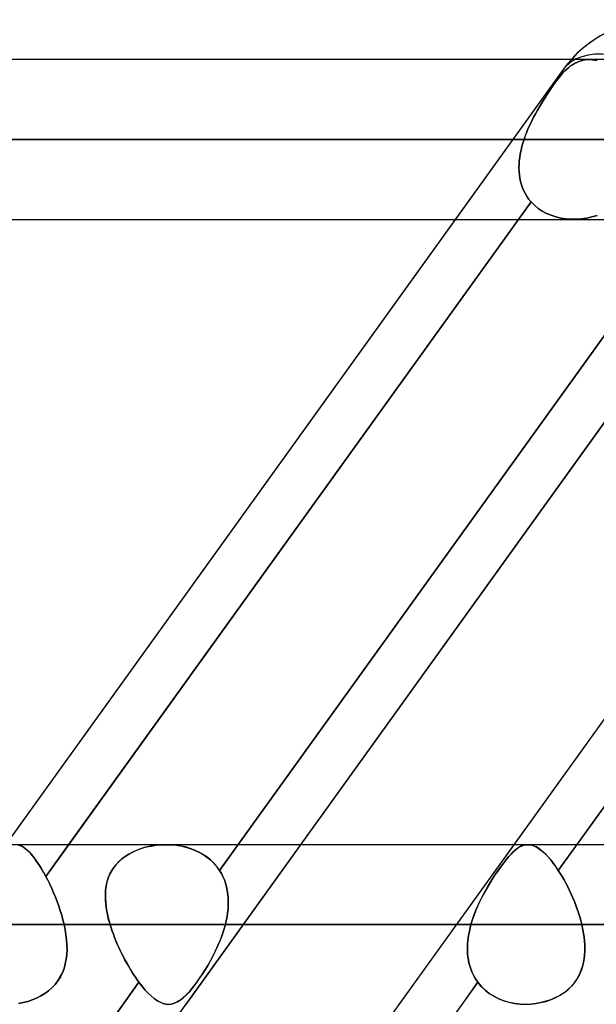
# Model space of a CAD drawing. Header units: millimetres. Extents: x -243 to 243, y -86 to 92.
# Tile 51 of 79: x 57 to 64, y 33 to 44. Entities that reach past the tile are written whole.
import ezdxf

# ---------------------------------------------------------------- set-up
doc = ezdxf.new("R2010")
doc.units = ezdxf.units.MM
doc.layers.add('MAIN-1', color=7, linetype='Continuous')

msp = doc.modelspace()

# ---------------------------------------------------------------- linework, layer by layer
at = {"layer": 'MAIN-1'}
for p, q in [((122.967, 43.552), (-122.967, 43.552)), ((122.967, 43.552), (-122.967, 43.552)), ((113.09, 43.552), (-113.09, 43.552)), ((113.09, 43.552), (-113.09, 43.552)), ((103.212, 43.552), (-103.212, 43.552)), ((103.212, 43.552), (-103.212, 43.552)), ((93.334, 43.552), (-93.334, 43.552)), ((93.334, 43.552), (-93.334, 43.552)), ((83.454, 43.552), (-83.454, 43.552)), ((83.454, 43.552), (-83.454, 43.552)), ((73.572, 43.552), (-73.572, 43.552)), ((73.572, 43.552), (-73.572, 43.552)), ((63.694, 43.552), (-63.694, 43.552)), ((63.694, 43.552), (-63.694, 43.552)), ((63.502, 43.495), (63.48, 43.481)), ((63.48, 43.481), (63.502, 43.495)), ((63.524, 43.508), (63.502, 43.495)), ((63.502, 43.495), (63.524, 43.508)), ((63.548, 43.52), (63.524, 43.508)), ((63.524, 43.508), (63.548, 43.52)), ((63.572, 43.53), (63.548, 43.52)), ((63.548, 43.52), (63.572, 43.53)), ((63.597, 43.538), (63.572, 43.53)), ((63.572, 43.53), (63.597, 43.538)), ((63.621, 43.545), (63.597, 43.538)), ((63.597, 43.538), (63.621, 43.545)), ((63.646, 43.549), (63.621, 43.545)), ((63.621, 43.545), (63.646, 43.549)), ((63.67, 43.552), (63.646, 43.549)), ((63.646, 43.549), (63.67, 43.552)), ((63.694, 43.552), (63.67, 43.552)), ((63.67, 43.552), (63.694, 43.552)), ((63.707, 43.552), (63.694, 43.552)), ((63.694, 43.552), (63.707, 43.552)), ((63.72, 43.551), (63.707, 43.552)), ((63.707, 43.552), (63.72, 43.551)), ((63.733, 43.55), (63.72, 43.551)), ((63.72, 43.551), (63.733, 43.55)), ((63.747, 43.548), (63.733, 43.55)), ((63.733, 43.55), (63.747, 43.548)), ((63.761, 43.546), (63.747, 43.548)), ((63.747, 43.548), (63.761, 43.546)), ((63.775, 43.543), (63.761, 43.546)), ((63.761, 43.546), (63.775, 43.543)), ((44.64, 17.357), (63.399, 43.441)), ((50.335, 17.357), (69.094, 43.441)), ((62.191, 41.762), (63.399, 43.441)), ((63.374, 43.382), (63.354, 43.357)), ((63.354, 43.357), (63.374, 43.382)), ((63.394, 43.405), (63.374, 43.382)), ((63.374, 43.382), (63.394, 43.405)), ((63.416, 43.427), (63.394, 43.405)), ((63.394, 43.405), (63.416, 43.427)), ((63.437, 43.447), (63.416, 43.427)), ((63.416, 43.427), (63.437, 43.447)), ((63.459, 43.465), (63.437, 43.447)), ((63.437, 43.447), (63.459, 43.465)), ((63.48, 43.481), (63.459, 43.465)), ((63.459, 43.465), (63.48, 43.481)), ((63.29, 43.269), (63.267, 43.237)), ((63.267, 43.236), (63.29, 43.269)), ((63.312, 43.3), (63.29, 43.269)), ((63.29, 43.269), (63.312, 43.3)), ((63.333, 43.329), (63.312, 43.3)), ((63.312, 43.3), (63.333, 43.329)), ((63.354, 43.357), (63.333, 43.329)), ((63.333, 43.329), (63.354, 43.357)), ((63.221, 43.168), (63.198, 43.133)), ((63.198, 43.133), (63.221, 43.168)), ((63.244, 43.203), (63.221, 43.168)), ((63.221, 43.168), (63.244, 43.203)), ((63.267, 43.237), (63.244, 43.203)), ((63.244, 43.203), (63.267, 43.236)), ((63.152, 43.06), (63.13, 43.022)), ((63.13, 43.023), (63.152, 43.06)), ((63.175, 43.097), (63.152, 43.06)), ((63.152, 43.06), (63.175, 43.097)), ((63.198, 43.133), (63.175, 43.097)), ((63.175, 43.097), (63.198, 43.133)), ((63.065, 42.906), (63.086, 42.946)), ((63.086, 42.945), (63.065, 42.906)), ((63.086, 42.946), (63.108, 42.985)), ((63.107, 42.984), (63.086, 42.945)), ((63.13, 43.022), (63.107, 42.984)), ((63.108, 42.985), (63.13, 43.023)), ((63.044, 42.866), (63.025, 42.825)), ((63.025, 42.825), (63.045, 42.866)), ((63.065, 42.906), (63.044, 42.866)), ((63.045, 42.866), (63.065, 42.906)), ((62.989, 42.742), (62.972, 42.7)), ((62.973, 42.7), (62.989, 42.742)), ((63.006, 42.784), (62.989, 42.742)), ((62.989, 42.742), (63.006, 42.784)), ((63.025, 42.825), (63.006, 42.784)), ((63.006, 42.784), (63.025, 42.825)), ((123.445, 42.657), (-123.445, 42.657)), ((-123.445, 42.657), (123.445, 42.657)), ((-122.085, 42.657), (122.085, 42.657)), ((122.085, 42.657), (-122.085, 42.657)), ((113.474, 42.657), (-113.474, 42.657)), ((-113.474, 42.657), (113.474, 42.657)), ((-112.207, 42.657), (112.207, 42.657)), ((112.207, 42.657), (-112.207, 42.657)), ((103.595, 42.657), (-103.595, 42.657)), ((-103.595, 42.657), (103.595, 42.657)), ((-102.329, 42.657), (102.329, 42.657)), ((102.329, 42.657), (-102.329, 42.657)), ((93.716, 42.657), (-93.716, 42.657)), ((-93.716, 42.657), (93.716, 42.657)), ((-92.449, 42.657), (92.449, 42.657)), ((92.449, 42.657), (-92.449, 42.657)), ((83.835, 42.657), (-83.835, 42.657)), ((-83.835, 42.657), (83.835, 42.657)), ((-82.568, 42.657), (82.568, 42.657)), ((82.568, 42.657), (-82.568, 42.657)), ((73.952, 42.657), (-73.952, 42.657)), ((-73.952, 42.657), (73.952, 42.657)), ((-72.685, 42.657), (72.685, 42.657)), ((72.685, 42.657), (-72.685, 42.657)), ((64.066, 42.657), (-64.066, 42.657)), ((-64.066, 42.657), (64.066, 42.657)), ((-62.958, 42.657), (62.958, 42.657)), ((62.958, 42.657), (-62.958, 42.657)), ((62.934, 42.577), (62.945, 42.617)), ((62.945, 42.617), (62.934, 42.577)), ((62.945, 42.617), (62.958, 42.657)), ((62.958, 42.657), (62.945, 42.617)), ((62.972, 42.7), (62.958, 42.657)), ((62.958, 42.657), (62.973, 42.7)), ((62.909, 42.456), (62.916, 42.496)), ((62.916, 42.496), (62.909, 42.456)), ((62.916, 42.496), (62.924, 42.537)), ((62.924, 42.536), (62.916, 42.496)), ((62.924, 42.537), (62.934, 42.577)), ((62.934, 42.577), (62.924, 42.536)), ((62.902, 42.376), (62.905, 42.416)), ((62.905, 42.416), (62.902, 42.376)), ((62.905, 42.416), (62.909, 42.456)), ((62.909, 42.456), (62.905, 42.416)), ((62.901, 42.337), (62.902, 42.376)), ((62.902, 42.376), (62.901, 42.337)), ((62.903, 42.298), (62.901, 42.337)), ((62.901, 42.337), (62.903, 42.298)), ((62.906, 42.259), (62.903, 42.298)), ((62.903, 42.298), (62.906, 42.259)), ((62.912, 42.222), (62.906, 42.259)), ((62.906, 42.259), (62.912, 42.222)), ((62.919, 42.185), (62.912, 42.222)), ((62.912, 42.222), (62.919, 42.185)), ((62.929, 42.149), (62.919, 42.185)), ((62.919, 42.185), (62.929, 42.149)), ((62.942, 42.114), (62.929, 42.149)), ((62.929, 42.149), (62.942, 42.114)), ((62.956, 42.08), (62.942, 42.114)), ((62.942, 42.114), (62.956, 42.08)), ((62.973, 42.047), (62.956, 42.08)), ((62.956, 42.08), (62.973, 42.047)), ((63.036, 41.958), (57.598, 34.397)), ((59.545, 34.464), (64.973, 42.011)), ((64.973, 42.011), (59.545, 34.464)), ((62.896, 41.762), (63.036, 41.958)), ((62.992, 42.016), (62.973, 42.047)), ((62.973, 42.047), (62.992, 42.016)), ((63.013, 41.986), (62.992, 42.016)), ((62.992, 42.016), (63.013, 41.986)), ((63.036, 41.958), (63.013, 41.986)), ((63.013, 41.986), (63.036, 41.958)), ((63.036, 41.958), (63.074, 41.92)), ((63.074, 41.92), (63.036, 41.958)), ((68.77, 42.011), (63.342, 34.464)), ((63.074, 41.92), (63.116, 41.885)), ((63.116, 41.885), (63.074, 41.92)), ((63.116, 41.885), (63.162, 41.855)), ((63.162, 41.855), (63.116, 41.885)), ((63.162, 41.855), (63.21, 41.829)), ((63.21, 41.829), (63.162, 41.855)), ((-122.857, 41.762), (122.857, 41.762)), ((-122.857, 41.762), (122.857, 41.762)), ((-113.09, 41.762), (113.09, 41.762)), ((-113.09, 41.762), (113.09, 41.762)), ((-103.212, 41.762), (103.212, 41.762)), ((-103.212, 41.762), (103.212, 41.762)), ((-93.334, 41.762), (93.334, 41.762)), ((-93.334, 41.762), (93.334, 41.762)), ((-83.454, 41.762), (83.454, 41.762)), ((-83.454, 41.762), (83.454, 41.762)), ((-73.572, 41.762), (73.572, 41.762)), ((-73.572, 41.762), (73.572, 41.762)), ((-63.516, 41.762), (63.516, 41.762)), ((-63.516, 41.762), (63.516, 41.762)), ((57.15, 34.752), (62.191, 41.762)), ((57.854, 34.752), (62.896, 41.762)), ((63.21, 41.829), (63.261, 41.807)), ((63.262, 41.807), (63.21, 41.829)), ((63.261, 41.807), (63.315, 41.789)), ((63.315, 41.789), (63.262, 41.807)), ((63.315, 41.789), (63.37, 41.776)), ((63.37, 41.776), (63.315, 41.789)), ((63.37, 41.776), (63.426, 41.768)), ((63.426, 41.768), (63.37, 41.776)), ((63.426, 41.768), (63.484, 41.763)), ((63.484, 41.763), (63.426, 41.768)), ((63.484, 41.763), (63.541, 41.763)), ((63.542, 41.763), (63.484, 41.763)), ((63.541, 41.763), (63.601, 41.767)), ((63.601, 41.767), (63.542, 41.763)), ((63.601, 41.767), (63.66, 41.776)), ((63.661, 41.776), (63.601, 41.767)), ((63.66, 41.776), (63.719, 41.789)), ((63.719, 41.789), (63.661, 41.776)), ((63.719, 41.789), (63.776, 41.806)), ((63.776, 41.806), (63.719, 41.789)), ((46.593, 15.474), (65.352, 41.558)), ((60.457, 34.752), (65.177, 41.315)), ((62.846, 34.752), (67.565, 41.315)), ((63.55, 34.752), (68.269, 41.315)), ((129.148, 34.752), (-129.148, 34.752)), ((129.148, 34.752), (-129.148, 34.752)), ((57.287, 34.75), (57.307, 34.744)), ((57.31, 34.743), (57.289, 34.75)), ((57.307, 34.744), (57.327, 34.736)), ((57.331, 34.734), (57.31, 34.743)), ((57.327, 34.736), (57.347, 34.724)), ((57.353, 34.72), (57.331, 34.734)), ((57.347, 34.724), (57.368, 34.709)), ((57.375, 34.703), (57.353, 34.72)), ((57.368, 34.709), (57.389, 34.691)), ((57.398, 34.683), (57.375, 34.703)), ((57.389, 34.691), (57.411, 34.67)), ((57.422, 34.659), (57.398, 34.683)), ((57.411, 34.67), (57.433, 34.646)), ((57.446, 34.631), (57.422, 34.659)), ((57.598, 34.397), (57.854, 34.752)), ((58.571, 34.668), (58.529, 34.646)), ((58.531, 34.647), (58.578, 34.672)), ((58.615, 34.688), (58.571, 34.668)), ((58.578, 34.672), (58.627, 34.693)), ((58.66, 34.705), (58.615, 34.688)), ((58.627, 34.693), (58.678, 34.711)), ((58.706, 34.72), (58.66, 34.705)), ((58.678, 34.711), (58.729, 34.726)), ((58.753, 34.731), (58.706, 34.72)), ((58.729, 34.726), (58.782, 34.737)), ((58.801, 34.741), (58.753, 34.731)), ((58.782, 34.737), (58.837, 34.746)), ((58.85, 34.747), (58.801, 34.741)), ((58.837, 34.746), (58.892, 34.751)), ((58.899, 34.751), (58.85, 34.747)), ((58.892, 34.751), (58.948, 34.752)), ((58.949, 34.752), (58.899, 34.751)), ((58.948, 34.752), (59.007, 34.751)), ((63, 34.752), (58.948, 34.752)), ((63, 34.752), (58.948, 34.752)), ((59.003, 34.751), (58.949, 34.752)), ((59.057, 34.746), (59.003, 34.751)), ((59.007, 34.751), (59.065, 34.745)), ((59.111, 34.737), (59.057, 34.746)), ((59.065, 34.745), (59.124, 34.735)), ((59.164, 34.726), (59.111, 34.737)), ((59.124, 34.735), (59.181, 34.721)), ((59.216, 34.71), (59.164, 34.726)), ((59.17, 32.962), (60.457, 34.752)), ((59.181, 34.721), (59.236, 34.703)), ((59.266, 34.691), (59.216, 34.71)), ((59.236, 34.703), (59.289, 34.681)), ((59.314, 34.669), (59.266, 34.691)), ((59.289, 34.681), (59.34, 34.655)), ((59.36, 34.643), (59.314, 34.669)), ((61.558, 32.962), (62.846, 34.752)), ((62.834, 34.668), (62.812, 34.646)), ((62.813, 34.647), (62.838, 34.672)), ((62.856, 34.688), (62.834, 34.668)), ((62.838, 34.672), (62.862, 34.693)), ((62.877, 34.705), (62.856, 34.688)), ((62.862, 34.693), (62.885, 34.711)), ((62.898, 34.72), (62.877, 34.705)), ((62.885, 34.711), (62.908, 34.726)), ((62.918, 34.731), (62.898, 34.72)), ((62.908, 34.726), (62.93, 34.737)), ((62.938, 34.741), (62.918, 34.731)), ((62.93, 34.737), (62.953, 34.746)), ((62.959, 34.747), (62.938, 34.741)), ((62.953, 34.746), (62.976, 34.751)), ((62.979, 34.751), (62.959, 34.747)), ((62.976, 34.751), (63, 34.752)), ((63, 34.752), (62.979, 34.751)), ((63.023, 34.751), (63, 34.752)), ((63, 34.752), (63.025, 34.751)), ((63.047, 34.746), (63.023, 34.751)), ((63.025, 34.751), (63.051, 34.745)), ((63.071, 34.737), (63.047, 34.746)), ((63.051, 34.745), (63.077, 34.735)), ((63.096, 34.726), (63.071, 34.737)), ((63.077, 34.735), (63.104, 34.721)), ((63.122, 34.71), (63.096, 34.726)), ((63.104, 34.721), (63.132, 34.703)), ((63.148, 34.691), (63.122, 34.71)), ((63.132, 34.703), (63.161, 34.681)), ((63.174, 34.669), (63.148, 34.691)), ((63.161, 34.681), (63.19, 34.655)), ((63.202, 34.643), (63.174, 34.669)), ((63.342, 34.464), (63.55, 34.752)), ((57.433, 34.646), (57.456, 34.619)), ((57.471, 34.6), (57.446, 34.631)), ((57.456, 34.619), (57.479, 34.589)), ((57.496, 34.565), (57.471, 34.6)), ((57.479, 34.589), (57.503, 34.556)), ((57.521, 34.528), (57.496, 34.565)), ((57.503, 34.556), (57.527, 34.52)), ((58.375, 34.516), (58.408, 34.553)), ((58.418, 34.562), (58.386, 34.53)), ((58.408, 34.553), (58.446, 34.588)), ((58.452, 34.593), (58.418, 34.562)), ((58.446, 34.588), (58.487, 34.619)), ((58.489, 34.621), (58.452, 34.593)), ((58.487, 34.619), (58.531, 34.647)), ((58.529, 34.646), (58.489, 34.621)), ((59.34, 34.655), (59.389, 34.624)), ((59.403, 34.614), (59.36, 34.643)), ((59.389, 34.624), (59.434, 34.59)), ((59.444, 34.581), (59.403, 34.614)), ((59.434, 34.59), (59.475, 34.551)), ((59.481, 34.545), (59.444, 34.581)), ((59.475, 34.551), (59.512, 34.509)), ((62.705, 34.516), (62.734, 34.553)), ((62.741, 34.562), (62.716, 34.53)), ((62.734, 34.553), (62.761, 34.588)), ((62.765, 34.593), (62.741, 34.562)), ((62.761, 34.588), (62.787, 34.619)), ((62.789, 34.621), (62.765, 34.593)), ((62.787, 34.619), (62.813, 34.647)), ((62.812, 34.646), (62.789, 34.621)), ((63.19, 34.655), (63.22, 34.624)), ((63.229, 34.614), (63.202, 34.643)), ((63.22, 34.624), (63.25, 34.59)), ((63.258, 34.581), (63.229, 34.614)), ((63.25, 34.59), (63.281, 34.551)), ((63.286, 34.545), (63.258, 34.581)), ((63.281, 34.551), (63.312, 34.509)), ((57.547, 34.487), (57.521, 34.528)), ((57.527, 34.52), (57.55, 34.481)), ((57.573, 34.443), (57.547, 34.487)), ((57.55, 34.481), (57.574, 34.44)), ((57.598, 34.397), (57.573, 34.443)), ((57.574, 34.44), (57.598, 34.397)), ((58.334, 34.456), (58.314, 34.416)), ((58.321, 34.432), (58.346, 34.475)), ((58.359, 34.494), (58.334, 34.456)), ((58.346, 34.475), (58.375, 34.516)), ((58.386, 34.53), (58.359, 34.494)), ((59.515, 34.506), (59.481, 34.545)), ((59.512, 34.509), (59.545, 34.464)), ((59.545, 34.464), (59.515, 34.506)), ((59.545, 34.464), (59.566, 34.43)), ((59.566, 34.429), (59.545, 34.464)), ((62.663, 34.456), (62.636, 34.416)), ((62.646, 34.432), (62.676, 34.475)), ((62.69, 34.494), (62.663, 34.456)), ((62.676, 34.475), (62.705, 34.516)), ((62.716, 34.53), (62.69, 34.494)), ((63.314, 34.506), (63.286, 34.545)), ((63.312, 34.509), (63.342, 34.464)), ((63.342, 34.464), (63.314, 34.506)), ((63.364, 34.429), (63.342, 34.464)), ((63.342, 34.464), (63.364, 34.43)), ((57.621, 34.353), (57.598, 34.397)), ((57.598, 34.397), (57.621, 34.353)), ((57.643, 34.308), (57.621, 34.353)), ((57.621, 34.353), (57.643, 34.308)), ((58.275, 34.291), (58.286, 34.339)), ((58.284, 34.332), (58.275, 34.288)), ((58.297, 34.375), (58.284, 34.332)), ((58.286, 34.339), (58.301, 34.386)), ((58.314, 34.416), (58.297, 34.375)), ((58.301, 34.386), (58.321, 34.432)), ((59.566, 34.43), (59.584, 34.394)), ((59.584, 34.394), (59.566, 34.429)), ((59.584, 34.394), (59.6, 34.357)), ((59.6, 34.357), (59.584, 34.394)), ((59.6, 34.357), (59.613, 34.319)), ((59.613, 34.319), (59.6, 34.357)), ((62.582, 34.332), (62.555, 34.288)), ((62.557, 34.291), (62.586, 34.339)), ((62.609, 34.375), (62.582, 34.332)), ((62.586, 34.339), (62.616, 34.386)), ((62.636, 34.416), (62.609, 34.375)), ((62.616, 34.386), (62.646, 34.432)), ((63.364, 34.43), (63.386, 34.394)), ((63.386, 34.394), (63.364, 34.429)), ((63.407, 34.357), (63.386, 34.394)), ((63.386, 34.394), (63.407, 34.357)), ((63.428, 34.319), (63.407, 34.357)), ((63.407, 34.357), (63.428, 34.319)), ((57.665, 34.261), (57.643, 34.308)), ((57.643, 34.308), (57.665, 34.261)), ((57.686, 34.213), (57.665, 34.261)), ((57.665, 34.261), (57.686, 34.213)), ((58.269, 34.242), (58.266, 34.196)), ((58.266, 34.189), (58.269, 34.241)), ((58.269, 34.241), (58.275, 34.291)), ((58.275, 34.288), (58.269, 34.242)), ((59.613, 34.319), (59.624, 34.28)), ((59.624, 34.28), (59.613, 34.319)), ((59.624, 34.28), (59.633, 34.24)), ((59.633, 34.24), (59.624, 34.28)), ((59.633, 34.24), (59.639, 34.199)), ((59.639, 34.199), (59.633, 34.24)), ((62.5, 34.189), (62.528, 34.241)), ((62.529, 34.242), (62.503, 34.196)), ((62.528, 34.241), (62.557, 34.291)), ((62.555, 34.288), (62.529, 34.242)), ((63.448, 34.28), (63.428, 34.319)), ((63.428, 34.319), (63.448, 34.28)), ((63.468, 34.24), (63.448, 34.28)), ((63.448, 34.28), (63.467, 34.24)), ((63.467, 34.24), (63.486, 34.199)), ((63.487, 34.199), (63.468, 34.24)), ((57.707, 34.164), (57.686, 34.213)), ((57.686, 34.213), (57.707, 34.164)), ((57.726, 34.114), (57.707, 34.164)), ((57.707, 34.164), (57.726, 34.114)), ((57.744, 34.063), (57.726, 34.114)), ((57.726, 34.114), (57.744, 34.063)), ((58.266, 34.196), (58.267, 34.149)), ((58.267, 34.136), (58.266, 34.189)), ((58.267, 34.149), (58.27, 34.102)), ((58.272, 34.082), (58.267, 34.136)), ((59.639, 34.199), (59.643, 34.157)), ((59.643, 34.157), (59.639, 34.199)), ((59.643, 34.157), (59.644, 34.115)), ((59.644, 34.115), (59.643, 34.157)), ((59.644, 34.115), (59.644, 34.073)), ((59.644, 34.072), (59.644, 34.115)), ((62.447, 34.082), (62.472, 34.136)), ((62.479, 34.149), (62.455, 34.102)), ((62.472, 34.136), (62.5, 34.189)), ((62.503, 34.196), (62.479, 34.149)), ((63.486, 34.199), (63.505, 34.157)), ((63.505, 34.157), (63.487, 34.199)), ((63.522, 34.115), (63.505, 34.157)), ((63.505, 34.157), (63.522, 34.115)), ((63.539, 34.072), (63.522, 34.115)), ((63.522, 34.115), (63.539, 34.073)), ((57.761, 34.012), (57.744, 34.063)), ((57.744, 34.063), (57.761, 34.012)), ((57.777, 33.961), (57.761, 34.012)), ((57.761, 34.012), (57.777, 33.961)), ((58.27, 34.102), (58.275, 34.053)), ((58.279, 34.027), (58.272, 34.082)), ((58.275, 34.053), (58.283, 34.005)), ((58.29, 33.971), (58.279, 34.027)), ((58.283, 34.005), (58.293, 33.956)), ((59.641, 34.03), (59.636, 33.987)), ((59.636, 33.987), (59.641, 34.03)), ((59.644, 34.073), (59.641, 34.03)), ((59.641, 34.03), (59.644, 34.072)), ((62.413, 34.005), (62.394, 33.956)), ((62.4, 33.971), (62.422, 34.027)), ((62.434, 34.053), (62.413, 34.005)), ((62.422, 34.027), (62.447, 34.082)), ((62.455, 34.102), (62.434, 34.053)), ((63.539, 34.073), (63.554, 34.03)), ((63.554, 34.03), (63.539, 34.072)), ((63.569, 33.987), (63.554, 34.03)), ((63.554, 34.03), (63.569, 33.987)), ((57.791, 33.909), (57.777, 33.961)), ((57.777, 33.961), (57.791, 33.909)), ((57.804, 33.857), (57.791, 33.909)), ((57.791, 33.909), (57.804, 33.857)), ((58.303, 33.915), (58.29, 33.971)), ((58.293, 33.956), (58.305, 33.907)), ((58.319, 33.857), (58.303, 33.915)), ((58.305, 33.907), (58.319, 33.857)), ((59.621, 33.901), (59.611, 33.857)), ((59.611, 33.857), (59.621, 33.901)), ((59.63, 33.944), (59.621, 33.901)), ((59.621, 33.901), (59.63, 33.944)), ((59.636, 33.987), (59.63, 33.944)), ((59.63, 33.944), (59.636, 33.987)), ((62.363, 33.857), (62.38, 33.915)), ((62.378, 33.907), (62.363, 33.857)), ((62.394, 33.956), (62.378, 33.907)), ((62.38, 33.915), (62.4, 33.971)), ((63.582, 33.944), (63.569, 33.987)), ((63.569, 33.987), (63.582, 33.944)), ((63.594, 33.901), (63.582, 33.944)), ((63.582, 33.944), (63.594, 33.901)), ((63.605, 33.857), (63.594, 33.901)), ((63.594, 33.901), (63.605, 33.857)), ((129.777, 33.857), (-129.777, 33.857)), ((-129.777, 33.857), (129.777, 33.857)), ((-128.55, 33.857), (128.55, 33.857)), ((128.55, 33.857), (-128.55, 33.857)), ((57.804, 33.857), (-57.804, 33.857)), ((-57.804, 33.857), (57.804, 33.857)), ((57.816, 33.8), (57.804, 33.857)), ((57.804, 33.857), (57.816, 33.8)), ((57.825, 33.743), (57.816, 33.8)), ((57.816, 33.8), (57.825, 33.743)), ((58.319, 33.857), (62.363, 33.857)), ((62.363, 33.857), (58.319, 33.857)), ((58.319, 33.857), (58.331, 33.821)), ((58.331, 33.821), (58.319, 33.857)), ((58.331, 33.821), (58.343, 33.784)), ((58.343, 33.784), (58.331, 33.821)), ((58.343, 33.784), (58.356, 33.747)), ((58.356, 33.747), (58.343, 33.784)), ((59.594, 33.798), (59.575, 33.739)), ((59.575, 33.738), (59.594, 33.798)), ((59.611, 33.857), (59.594, 33.798)), ((59.594, 33.798), (59.611, 33.857)), ((63.605, 33.857), (59.611, 33.857)), ((59.611, 33.857), (63.605, 33.857)), ((62.338, 33.747), (62.345, 33.784)), ((62.345, 33.784), (62.338, 33.747)), ((62.345, 33.784), (62.353, 33.821)), ((62.353, 33.821), (62.345, 33.784)), ((62.353, 33.821), (62.363, 33.857)), ((62.363, 33.857), (62.353, 33.821)), ((63.618, 33.798), (63.605, 33.857)), ((63.605, 33.857), (63.618, 33.798)), ((63.629, 33.738), (63.618, 33.798)), ((63.618, 33.798), (63.628, 33.739)), ((57.832, 33.686), (57.825, 33.743)), ((57.825, 33.743), (57.832, 33.686)), ((57.836, 33.63), (57.832, 33.686)), ((57.832, 33.686), (57.836, 33.63)), ((58.356, 33.747), (58.37, 33.711)), ((58.37, 33.71), (58.356, 33.747)), ((58.37, 33.711), (58.385, 33.674)), ((58.385, 33.674), (58.37, 33.71)), ((58.385, 33.674), (58.4, 33.638)), ((58.4, 33.637), (58.385, 33.674)), ((59.553, 33.68), (59.528, 33.621)), ((59.528, 33.621), (59.553, 33.679)), ((59.575, 33.739), (59.553, 33.68)), ((59.553, 33.679), (59.575, 33.738)), ((62.325, 33.637), (62.327, 33.674)), ((62.327, 33.674), (62.325, 33.638)), ((62.332, 33.711), (62.327, 33.674)), ((62.327, 33.674), (62.332, 33.71)), ((62.332, 33.71), (62.338, 33.747)), ((62.338, 33.747), (62.332, 33.711)), ((63.628, 33.739), (63.636, 33.68)), ((63.636, 33.679), (63.629, 33.738)), ((63.636, 33.68), (63.64, 33.622)), ((63.64, 33.621), (63.636, 33.679)), ((57.834, 33.52), (57.837, 33.575)), ((57.837, 33.574), (57.834, 33.52)), ((57.837, 33.575), (57.836, 33.63)), ((57.836, 33.63), (57.837, 33.574)), ((58.4, 33.638), (58.416, 33.601)), ((58.416, 33.601), (58.4, 33.637)), ((58.416, 33.601), (58.433, 33.565)), ((58.433, 33.565), (58.416, 33.601)), ((58.433, 33.565), (58.45, 33.53)), ((58.45, 33.529), (58.433, 33.565)), ((59.473, 33.507), (59.501, 33.563)), ((59.502, 33.564), (59.474, 33.508)), ((59.501, 33.563), (59.528, 33.621)), ((59.528, 33.621), (59.502, 33.564)), ((62.325, 33.638), (62.323, 33.601)), ((62.323, 33.601), (62.325, 33.637)), ((62.324, 33.565), (62.323, 33.601)), ((62.323, 33.601), (62.324, 33.565)), ((62.325, 33.529), (62.324, 33.565)), ((62.324, 33.565), (62.325, 33.53)), ((63.636, 33.507), (63.64, 33.563)), ((63.64, 33.564), (63.637, 33.508)), ((63.64, 33.622), (63.64, 33.564)), ((63.64, 33.563), (63.64, 33.621)), ((57.817, 33.415), (57.828, 33.467)), ((57.828, 33.467), (57.817, 33.415)), ((57.828, 33.467), (57.834, 33.52)), ((57.834, 33.52), (57.828, 33.467)), ((58.45, 33.53), (58.468, 33.494)), ((58.468, 33.494), (58.45, 33.529)), ((58.468, 33.494), (58.486, 33.46)), ((58.486, 33.459), (58.468, 33.494)), ((58.486, 33.46), (58.505, 33.426)), ((58.505, 33.425), (58.486, 33.459)), ((59.413, 33.398), (59.443, 33.451)), ((59.444, 33.453), (59.414, 33.399)), ((59.443, 33.451), (59.473, 33.507)), ((59.474, 33.508), (59.444, 33.453)), ((62.325, 33.53), (62.329, 33.494)), ((62.329, 33.494), (62.325, 33.529)), ((62.334, 33.459), (62.329, 33.494)), ((62.329, 33.494), (62.334, 33.46)), ((62.334, 33.46), (62.341, 33.426)), ((62.341, 33.425), (62.334, 33.459)), ((63.629, 33.453), (63.617, 33.4)), ((63.617, 33.398), (63.629, 33.451)), ((63.637, 33.508), (63.629, 33.453)), ((63.629, 33.451), (63.636, 33.507)), ((57.803, 33.365), (57.785, 33.316)), ((57.785, 33.316), (57.803, 33.364)), ((57.803, 33.364), (57.817, 33.415)), ((57.817, 33.415), (57.803, 33.365)), ((58.505, 33.426), (58.524, 33.392)), ((58.524, 33.392), (58.505, 33.425)), ((58.524, 33.392), (58.543, 33.36)), ((58.543, 33.359), (58.524, 33.392)), ((58.543, 33.36), (58.563, 33.328)), ((58.563, 33.327), (58.543, 33.359)), ((59.35, 33.296), (59.381, 33.346)), ((59.383, 33.348), (59.351, 33.298)), ((59.381, 33.346), (59.413, 33.398)), ((59.414, 33.399), (59.383, 33.348)), ((62.341, 33.426), (62.35, 33.392)), ((62.35, 33.392), (62.341, 33.425)), ((62.361, 33.359), (62.35, 33.392)), ((62.35, 33.392), (62.361, 33.36)), ((62.361, 33.36), (62.373, 33.328)), ((62.373, 33.327), (62.361, 33.359)), ((63.579, 33.296), (63.6, 33.346)), ((63.601, 33.348), (63.58, 33.298)), ((63.6, 33.346), (63.617, 33.398)), ((63.617, 33.4), (63.601, 33.348)), ((57.703, 33.185), (57.734, 33.226)), ((57.734, 33.226), (57.703, 33.186)), ((57.734, 33.226), (57.761, 33.27)), ((57.762, 33.27), (57.734, 33.226)), ((57.761, 33.27), (57.785, 33.316)), ((57.785, 33.316), (57.762, 33.27)), ((58.563, 33.328), (58.583, 33.296)), ((58.583, 33.296), (58.563, 33.327)), ((58.583, 33.296), (58.603, 33.266)), ((58.603, 33.266), (58.583, 33.296)), ((58.603, 33.266), (58.623, 33.237)), ((58.623, 33.237), (58.603, 33.266)), ((58.623, 33.237), (58.643, 33.209)), ((58.643, 33.209), (58.623, 33.237)), ((59.286, 33.204), (59.318, 33.249)), ((59.319, 33.251), (59.287, 33.206)), ((59.318, 33.249), (59.35, 33.296)), ((59.351, 33.298), (59.319, 33.251)), ((62.373, 33.328), (62.387, 33.296)), ((62.387, 33.296), (62.373, 33.327)), ((62.403, 33.266), (62.387, 33.296)), ((62.387, 33.296), (62.403, 33.266)), ((62.421, 33.237), (62.403, 33.266)), ((62.403, 33.266), (62.421, 33.237)), ((62.44, 33.209), (62.421, 33.237)), ((62.421, 33.237), (62.44, 33.209)), ((63.522, 33.204), (63.553, 33.249)), ((63.554, 33.251), (63.523, 33.206)), ((63.553, 33.249), (63.579, 33.296)), ((63.58, 33.298), (63.554, 33.251)), ((53.215, 25.661), (58.643, 33.209)), ((58.643, 33.209), (53.215, 25.661)), ((62.44, 33.209), (57.012, 25.661)), ((57.587, 33.083), (57.629, 33.114)), ((57.629, 33.114), (57.587, 33.083)), ((57.629, 33.114), (57.668, 33.148)), ((57.668, 33.148), (57.629, 33.114)), ((57.703, 33.186), (57.668, 33.148)), ((57.668, 33.148), (57.703, 33.185)), ((58.679, 33.163), (58.643, 33.209)), ((58.643, 33.209), (58.678, 33.164)), ((58.678, 33.164), (58.714, 33.122)), ((58.714, 33.122), (58.679, 33.163)), ((58.749, 33.084), (58.714, 33.122)), ((58.714, 33.122), (58.749, 33.085)), ((59.195, 33.092), (59.225, 33.126)), ((59.226, 33.127), (59.196, 33.093)), ((59.225, 33.126), (59.255, 33.163)), ((59.256, 33.165), (59.226, 33.127)), ((59.255, 33.163), (59.286, 33.204)), ((59.287, 33.206), (59.256, 33.165)), ((62.263, 32.962), (62.44, 33.209)), ((62.44, 33.209), (62.478, 33.164)), ((62.478, 33.163), (62.44, 33.209)), ((62.478, 33.164), (62.521, 33.122)), ((62.521, 33.122), (62.478, 33.163)), ((62.521, 33.122), (62.568, 33.085)), ((62.569, 33.084), (62.521, 33.122)), ((63.404, 33.092), (63.447, 33.126)), ((63.449, 33.128), (63.406, 33.093)), ((63.447, 33.126), (63.487, 33.163)), ((63.488, 33.165), (63.449, 33.128)), ((63.487, 33.163), (63.522, 33.204)), ((63.523, 33.206), (63.488, 33.165)), ((57.396, 32.994), (57.446, 33.011)), ((57.447, 33.011), (57.396, 32.995)), ((57.446, 33.011), (57.495, 33.032)), ((57.495, 33.032), (57.447, 33.011)), ((57.495, 33.032), (57.542, 33.056)), ((57.543, 33.056), (57.495, 33.032)), ((57.542, 33.056), (57.587, 33.083)), ((57.587, 33.083), (57.543, 33.056)), ((58.749, 33.085), (58.783, 33.052)), ((58.784, 33.052), (58.749, 33.084)), ((58.783, 33.052), (58.817, 33.025)), ((58.817, 33.024), (58.784, 33.052)), ((58.817, 33.025), (58.85, 33.002)), ((58.85, 33.002), (58.817, 33.024)), ((59.111, 33.014), (59.083, 32.996)), ((59.083, 32.995), (59.11, 33.013)), ((59.11, 33.013), (59.138, 33.036)), ((59.138, 33.036), (59.111, 33.014)), ((59.167, 33.063), (59.138, 33.036)), ((59.138, 33.036), (59.166, 33.062)), ((59.166, 33.062), (59.195, 33.092)), ((59.196, 33.093), (59.167, 33.063)), ((62.568, 33.085), (62.62, 33.052)), ((62.62, 33.052), (62.569, 33.084)), ((62.62, 33.052), (62.674, 33.025)), ((62.675, 33.024), (62.62, 33.052)), ((62.674, 33.025), (62.731, 33.002)), ((62.732, 33.002), (62.675, 33.024)), ((63.203, 32.995), (63.256, 33.013)), ((63.258, 33.014), (63.204, 32.996)), ((63.256, 33.013), (63.308, 33.036)), ((63.31, 33.037), (63.258, 33.014)), ((63.308, 33.036), (63.357, 33.062)), ((63.359, 33.063), (63.31, 33.037)), ((63.357, 33.062), (63.404, 33.092)), ((63.406, 33.093), (63.359, 33.063)), ((57.292, 32.972), (57.344, 32.981)), ((57.345, 32.981), (57.293, 32.972)), ((57.344, 32.981), (57.396, 32.994)), ((57.396, 32.995), (57.345, 32.981)), ((58.883, 32.984), (58.85, 33.002)), ((58.85, 33.002), (58.883, 32.985)), ((58.883, 32.985), (58.914, 32.972)), ((58.914, 32.972), (58.883, 32.984)), ((58.945, 32.965), (58.914, 32.972)), ((58.914, 32.972), (58.945, 32.965)), ((58.976, 32.962), (58.945, 32.965)), ((58.945, 32.965), (58.976, 32.962)), ((59.003, 32.965), (58.976, 32.962)), ((58.976, 32.962), (59.002, 32.965)), ((59.002, 32.965), (59.029, 32.971)), ((59.03, 32.971), (59.003, 32.965)), ((59.029, 32.971), (59.056, 32.981)), ((59.056, 32.981), (59.03, 32.971)), ((59.083, 32.996), (59.056, 32.981)), ((59.056, 32.981), (59.083, 32.995)), ((62.731, 33.002), (62.791, 32.985)), ((62.792, 32.984), (62.732, 33.002)), ((62.791, 32.985), (62.852, 32.972)), ((62.853, 32.972), (62.792, 32.984)), ((62.852, 32.972), (62.915, 32.965)), ((62.916, 32.965), (62.853, 32.972)), ((62.915, 32.965), (62.978, 32.962)), ((62.979, 32.962), (62.916, 32.965)), ((62.978, 32.962), (63.035, 32.965)), ((63.036, 32.965), (62.979, 32.962)), ((63.035, 32.965), (63.092, 32.971)), ((63.093, 32.971), (63.036, 32.965)), ((63.092, 32.971), (63.148, 32.981)), ((63.149, 32.981), (63.093, 32.971)), ((63.148, 32.981), (63.203, 32.995)), ((63.204, 32.996), (63.149, 32.981))]:
    msp.add_line(p, q, dxfattribs=at)
for start, end in [(89.9999, 144.279), (89.9999, 138.1925), (138.1925, 144.279)]:
    msp.add_arc((64.488, 42.657), 1.343, start, end, dxfattribs=at)
for start_param, end_param in [(-1.418055, -0.000009), (-1.418055, -0.000009), (0.003851, 0.140134), (0.003851, 0.140134), (-0.000009, 0.003851), (-0.000009, 0.003851)]:
    msp.add_ellipse((64.488, 42.657), major_axis=(-1.09, 0.784), ratio=0.504207, start_param=start_param, end_param=end_param, dxfattribs=at)

doc.saveas('drawing.dxf')
